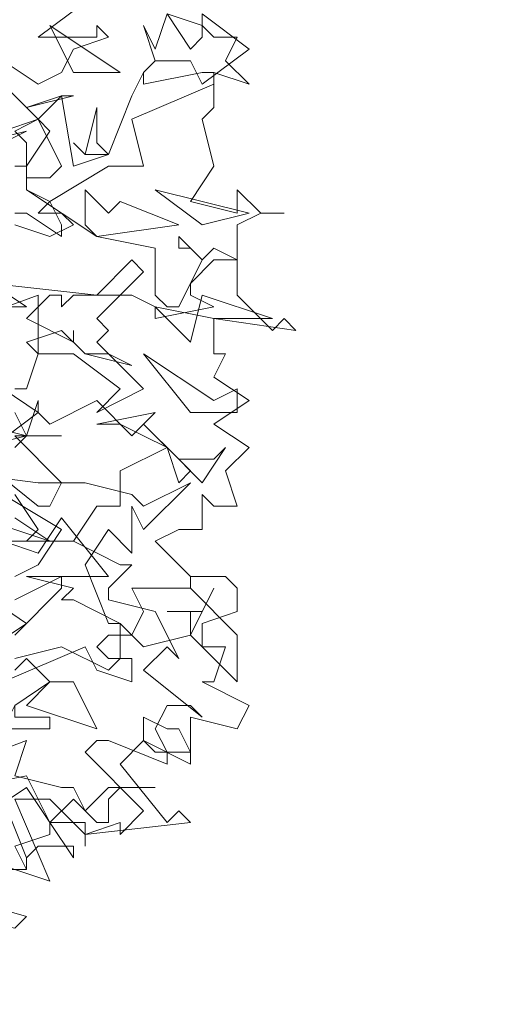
# Model space of a CAD drawing. Header units: millimetres. Extents: x 4234 to 4704, y 1542 to 2004.
# Tile 146 of 256: x 4462 to 4466, y 1822 to 1830. Entities that reach past the tile are written whole.
import ezdxf

# ---------------------------------------------------------------- set-up
doc = ezdxf.new("R2010")
doc.units = ezdxf.units.MM
doc.layers.add('BOD', color=40, linetype='Continuous')
doc.layers.add('DIMENSIONS', color=7, linetype='Continuous')

# ---------------------------------------------------------------- blocks, each defined once
blk = doc.blocks.new('A$Cf9015526')
at = {"color": 116, "lineweight": 0, "true_color": 0x136734}
for points in [[(2.5538, 2.5982), (2.6204, 2.576), (2.6427, 2.5538), (2.6871, 2.5538), (2.6649, 2.5094), (2.7093, 2.465), (2.6427, 2.4872), (2.6427, 2.4206), (2.6204, 2.3984), (2.6427, 2.3095), (2.5982, 2.2429), (2.6871, 2.2207), (2.6871, 2.2651), (2.7315, 2.2207), (2.7759, 2.2207), (2.7315, 2.2207), (2.6871, 2.1985), (2.6871, 2.0653), (2.7537, 1.9986), (2.7759, 2.0209), (2.7981, 1.9986), (2.6427, 2.0209), (2.6427, 1.9542), (2.6649, 1.9542), (2.6427, 1.9098), (2.7093, 1.8654), (2.6427, 1.821), (2.7093, 1.7766), (2.6649, 1.7322), (2.6871, 1.6655), (2.6427, 1.6655), (2.6204, 1.6877), (2.6204, 1.6211), (2.5982, 1.6211), (2.576, 1.6211), (2.5316, 1.5989), (2.5982, 1.5323), (2.6649, 1.5323), (2.6871, 1.5101), (2.6871, 1.4657), (2.6204, 1.4435), (2.6204, 1.4213), (2.6204, 1.3991), (2.6649, 1.3991), (2.6427, 1.3324), (2.6204, 1.3324), (2.7093, 1.288), (2.6871, 1.2436), (2.5982, 1.2658), (2.5982, 1.177), (2.5094, 1.2214), (2.465, 1.177), (2.5538, 1.0659), (2.576, 1.0882), (2.5982, 1.0659), (2.3984, 1.0437), (2.3984, 1.0215), (2.3984, 1.0659), (2.3318, 1.0659), (2.3095, 1.1104), (2.2651, 1.1104), (2.3318, 0.9549), (2.1985, 0.9993)], [(2.3984, 2.6205), (2.3095, 2.5538), (2.3984, 2.5538), (2.4206, 2.5538), (2.4206, 2.576), (2.4428, 2.5538), (2.3762, 2.5316), (2.354, 2.4872), (2.3095, 2.465), (2.2429, 2.5094)], [(2.2651, 2.1985), (2.3318, 2.1763), (2.3762, 2.1985), (2.354, 2.2207), (2.3095, 2.2207), (2.3318, 2.2429), (2.2873, 2.2651), (2.2873, 2.354), (2.2651, 2.3762), (2.3095, 2.3984), (2.2873, 2.4206), (2.3762, 2.4428), (2.354, 2.4428), (2.3095, 2.3984), (2.3318, 2.3762), (2.2873, 2.3095), (2.2873, 2.2651), (2.4206, 2.1763), (2.5316, 2.1541), (2.5316, 2.0653), (2.5538, 2.0431), (2.576, 2.0431), (2.6204, 2.1319), (2.5982, 2.1541), (2.576, 2.1541), (2.576, 2.1763), (2.6204, 2.1319), (2.6427, 2.1541), (2.6871, 2.1319), (2.6427, 2.1319), (2.5982, 2.0875), (2.5982, 2.0653), (2.6427, 2.0431), (2.5316, 2.0209), (2.5316, 2.0431), (2.4872, 2.0653), (2.3762, 2.0653), (2.354, 2.0431), (2.354, 2.0653), (2.3318, 2.0653), (2.2873, 2.0209), (2.3762, 1.9764), (2.3762, 1.9986), (2.3762, 1.9764), (2.3984, 1.9542), (2.4428, 1.9542), (2.4872, 1.932), (2.3984, 1.9542), (2.354, 1.9986), (2.2873, 1.9764), (2.3095, 1.9542), (2.2873, 1.8876), (2.2651, 1.8876)], [(2.2651, 1.288), (2.3318, 1.3324), (2.2873, 1.3768), (2.2651, 1.3546)], [(2.2651, 1.3768), (2.354, 1.3991), (2.4428, 1.3546), (2.465, 1.3768), (2.465, 1.4435), (2.3762, 1.4879), (2.354, 1.4879), (2.3762, 1.5101), (2.2873, 1.5323), (2.4428, 1.5323), (2.354, 1.6433), (2.3095, 1.5767), (2.2429, 1.5989)], [(2.2651, 1.5989), (2.2873, 1.5989), (2.3095, 1.6211), (2.2651, 1.6877)], [(2.1985, 1.7544), (2.3095, 1.6655), (2.3318, 1.6655), (2.354, 1.71), (2.2651, 1.7988), (2.2873, 1.7988), (2.3095, 1.8654), (2.3095, 1.8432), (2.3318, 1.821), (2.4206, 1.8654), (2.4872, 1.7988), (2.5094, 1.821), (2.576, 1.7544), (2.6427, 1.7544), (2.6649, 1.7766), (2.6204, 1.71), (2.5538, 1.7766), (2.465, 1.7322), (2.465, 1.6655), (2.4206, 1.6655), (2.3762, 1.5989), (2.465, 1.5545), (2.4872, 1.5545), (2.4428, 1.5101), (2.4428, 1.4879), (2.5316, 1.4657), (2.576, 1.3768), (2.5538, 1.3991), (2.5094, 1.3546), (2.6204, 1.2658), (2.5982, 1.288), (2.5538, 1.288), (2.5316, 1.2436), (2.5538, 1.1992), (2.5538, 1.177), (2.4428, 1.2214), (2.4206, 1.2214), (2.3984, 1.1992), (2.5094, 1.0882), (2.465, 1.0437), (2.465, 1.0659), (2.3984, 1.0437), (2.3318, 1.1104), (2.3095, 1.1104), (2.2873, 1.1548), (2.1763, 1.1326)], [(2.2429, 1.1104), (2.2873, 0.9993), (2.2873, 0.9771), (2.2429, 0.9771)], [(2.2207, 2.0875), (2.2873, 2.0431), (2.2207, 2.0431)], [(2.2651, 1.8432), (2.2873, 1.7988), (2.354, 1.7988), (2.2873, 1.7988), (2.2651, 1.7766)], [(2.2651, 1.6433), (2.3318, 1.5989), (2.354, 1.5989), (2.3762, 1.5989), (2.1985, 1.5989)], [(2.2207, 1.4879), (2.2873, 1.4435), (2.2207, 1.3991)], [(2.2429, 2.465), (2.2873, 2.4206), (2.354, 2.4428), (2.3762, 2.3095), (2.4428, 2.3318), (2.4872, 2.4428), (2.5094, 2.4872), (2.5094, 2.465), (2.6204, 2.4872), (2.6427, 2.4872), (2.6427, 2.465), (2.4872, 2.3984), (2.5094, 2.3095), (2.4428, 2.3095), (2.3318, 2.2429), (2.354, 2.1985), (2.354, 2.1763), (2.2873, 2.2207), (2.2651, 2.2207)], [(2.2651, 2.3095), (2.2873, 2.3095), (2.2873, 2.2873), (2.3318, 2.2873), (2.354, 2.3095), (2.3095, 2.3984), (2.2429, 2.3762)], [(2.2651, 1.4213), (2.354, 1.5101), (2.354, 1.5323), (2.2651, 1.4879)], [(2.2651, 1.5323), (2.3095, 1.5545), (2.354, 1.6211), (2.2429, 1.6877)], [(2.1319, 1.7322), (2.3095, 1.71), (2.3984, 1.71), (2.4872, 1.6877), (2.5094, 1.6655), (2.5982, 1.71), (2.5094, 1.6211), (2.4872, 1.6655), (2.4872, 1.5767), (2.4428, 1.6211), (2.3984, 1.5545), (2.4428, 1.4435), (2.465, 1.4435), (2.4872, 1.4213), (2.5094, 1.4657), (2.4872, 1.5101), (2.5982, 1.5101), (2.5982, 1.5323), (2.5982, 1.5101), (2.6871, 1.4213), (2.6871, 1.3324), (2.5982, 1.4213), (2.5094, 1.3991), (2.4872, 1.4213), (2.4428, 1.4213), (2.4206, 1.3991), (2.4428, 1.3768), (2.4872, 1.3768), (2.4872, 1.3324), (2.4206, 1.3546), (2.3984, 1.3991), (2.2429, 1.3324)], [(2.1097, 1.1548), (2.2873, 1.2214), (2.2651, 1.1548), (2.354, 1.1326), (2.3762, 1.1326), (2.3984, 1.0882), (2.4428, 1.1326), (2.5316, 1.1326), (2.465, 1.1326), (2.4428, 1.1104), (2.4428, 1.0659), (2.4206, 1.0659), (2.3762, 1.1104), (2.3318, 1.0659), (2.3762, 0.9993), (2.3762, 1.0215), (2.3095, 1.0215), (2.2873, 0.9993), (2.2873, 0.9771), (2.2651, 1.0215), (2.3318, 1.0437), (2.3318, 1.0659), (2.2873, 1.1326), (2.2207, 1.0882)]]:
    blk.add_lwpolyline(points, dxfattribs=at)
for points in [[(2.5982, 2.5316), (2.6204, 2.5538), (2.6204, 2.5982), (2.7093, 2.5316), (2.6204, 2.465), (2.5982, 2.5094), (2.5316, 2.5094), (2.5094, 2.4872), (2.5316, 2.5094), (2.5094, 2.576), (2.5316, 2.5316), (2.5538, 2.5982)], [(2.465, 2.4872), (2.3318, 2.576), (2.3762, 2.4872)], [(2.4428, 2.3318), (2.3984, 2.3318), (2.3762, 2.354), (2.3984, 2.3318), (2.4206, 2.4206), (2.4206, 2.354)], [(2.2207, 2.2651), (2.0431, 2.2873), (2.1541, 2.3095), (2.2873, 2.3762), (2.1985, 2.354), (2.2207, 2.2873)], [(2.465, 2.2429), (2.576, 2.1985), (2.4206, 2.1763), (2.3984, 2.1985), (2.3984, 2.2651), (2.4428, 2.2207)], [(2.7093, 2.2207), (2.5316, 2.2651), (2.6204, 2.1985)], [(2.4206, 2.0209), (2.4428, 1.9986), (2.4206, 1.9764), (2.5094, 1.8876), (2.4206, 1.8432), (2.465, 1.8876), (2.3762, 1.9542), (2.3095, 1.9542), (2.3095, 2.0653), (2.0653, 1.9764), (2.0875, 1.9986), (2.0875, 2.0209), (2.0653, 2.0431), (2.1097, 2.0209), (2.1985, 2.0209), (2.2207, 2.0431), (2.2207, 2.0875), (2.4206, 2.0653), (2.4872, 2.1319), (2.5094, 2.1097)], [(2.6427, 2.0209), (2.5316, 2.0431), (2.5982, 1.9764), (2.6204, 2.0653), (2.7537, 2.0209)], [(2.6871, 1.8876), (2.6871, 1.8432), (2.6427, 1.8432), (2.5982, 1.8432), (2.5094, 1.9542), (2.6427, 1.8654)], [(2.2207, 1.7766), (2.0209, 1.9098), (2.1763, 1.8432), (2.2429, 1.8876), (2.3095, 1.8432)], [(2.2873, 1.7988), (2.1097, 1.8432), (2.1985, 1.7766)], [(2.5982, 1.7322), (2.576, 1.71), (2.5538, 1.7766), (2.5094, 1.7988), (2.465, 1.821), (2.4206, 1.821), (2.5316, 1.8432), (2.5094, 1.821)], [(2.1985, 1.5989), (2.1097, 1.6211), (2.1763, 1.5545), (2.1985, 1.6433), (2.3318, 1.5989)], [(2.5982, 1.4657), (2.5538, 1.4657), (2.6204, 1.4657), (2.6427, 1.5101), (2.5982, 1.4213)], [(2.4206, 1.2436), (2.2873, 1.288), (2.3318, 1.3324), (2.3762, 1.3324)], [(2.0875, 1.3102), (2.1541, 1.2214), (2.2207, 1.2436), (2.2429, 1.2436), (2.2651, 1.288), (2.2651, 1.2658), (2.3318, 1.2658), (2.3318, 1.2436), (2.2429, 1.2436), (2.2429, 1.2214), (2.1763, 1.1992), (2.0431, 1.2658)], [(2.576, 1.2436), (2.5982, 1.1992), (2.5316, 1.1992), (2.5094, 1.2214), (2.5094, 1.2658), (2.5538, 1.2436)], [(2.0875, 0.9549), (2.0653, 0.9549), (2.0209, 0.9549), (1.9986, 0.9549), (1.9986, 0.9327), (2.1319, 0.9327), (2.2873, 0.8883), (2.2651, 0.8661), (2.1541, 0.8883), (2.0209, 0.8883), (1.9986, 0.8661), (1.8654, 0.9771), (1.8876, 0.9993), (1.8876, 0.9771)]]:
    blk.add_lwpolyline(points, close=True, dxfattribs=at)

msp = doc.modelspace()

# ---------------------------------------------------------------- hatches: boundary and pattern name
at = {"layer": 'DIMENSIONS'}
h = msp.add_hatch(dxfattribs=at)
h.set_pattern_fill('GRASS', color=256, scale=0.5)
h.set_pattern_definition([(90, (3399.144, -158.445), (-8.980256, 8.980256), [2.38125, -15.57926]), (45, (3399.144, -158.445), (-8.980256, 8.980256), [2.38125, -10.31875]), (135, (3399.144, -158.445), (-8.980256, -8.980256), [2.38125, -10.31875])])
h.paths.add_polyline_path([(4417.6425, 1844.3253), (4423.2951, 1838.2514), (4434.9969, 1847.6295), (4469.633, 1855.411), (4513.1489, 1877.6572), (4531.9103, 1892.8657), (4546.8873, 1910.4574), (4556.576, 1922.7476), (4577.553, 1933.381), (4592.7448, 1936.6466), (4614.9867, 1937.2699), (4624.0253, 1937.2699), (4633.3522, 1938.7107), (4636.3977, 1940.2306), (4631.8428, 1952.3869, 0.161807)])
h.paths.add_polyline_path([(4631.8428, 1952.3869), (4629.8752, 1957.6381), (4629.4018, 1957.3619), (4621.324, 1958.355), (4615.8552, 1959.6126), (4597.3065, 1970.6836), (4571.5628, 1964.4359), (4571.5628, 1952.3502), (4556.6565, 1951.2934), (4533.2051, 1949.7013), (4514.0135, 1931.7588), (4500.0937, 1928.3885), (4467.5142, 1910.2651), (4457.6487, 1889.7679), (4440.0951, 1876.8578), (4418.6103, 1858.4577), (4410.1637, 1852.3615), (4417.6425, 1844.3253, -0.161807)])
h.paths.add_polyline_path([(4548.0789, 1916.6002), (4552.8565, 1929.9377), (4546.693, 1932.1455), (4541.9153, 1918.808)], flags=24)
h.paths.add_polyline_path([(4503.0556, 1883.2742), (4507.8332, 1896.6117), (4501.6696, 1898.8196), (4496.892, 1885.482)], flags=24)
h.paths.add_polyline_path([(4451.7368, 1857.409), (4456.5145, 1870.7465), (4450.3509, 1872.9544), (4445.5733, 1859.6168)], flags=24)
h.paths.add_polyline_path([(4412.9931, 1854.3366), (4417.0765, 1849.9489), (4419.3393, 1852.0547), (4415.2559, 1856.4424)], flags=24)
h.paths.add_polyline_path([(4596.3471, 1950.1809), (4601.1248, 1963.5184), (4594.9612, 1965.7262), (4590.1836, 1952.3887)], flags=24)
h.paths.add_polyline_path([(4509.7992, 1914.4402), (4520.7716, 1919.9756), (4517.1217, 1927.2104), (4506.1494, 1921.675)], flags=24)
h.paths.add_polyline_path([(4321.6553, 1898.427), (4326.0339, 1896.392), (4327.3367, 1899.1951), (4322.958, 1901.2301)], flags=9)
h.paths.add_polyline_path([(4333.4365, 1891.9961), (4338.2762, 1888.46), (4340.0997, 1890.9559), (4335.26, 1894.492)], flags=9)
h.paths.add_polyline_path([(4351.1951, 1875.6427), (4355.5215, 1871.4944), (4357.6608, 1873.7255), (4353.3344, 1877.8738)], flags=9)
h.paths.add_polyline_path([(4373.9221, 1853.7811), (4378.2721, 1849.6575), (4380.3986, 1851.9008), (4376.0487, 1856.0244)], flags=9)
h.paths.add_polyline_path([(4389.205, 1846.109), (4392.5459, 1849.595), (4390.3143, 1851.7338), (4386.9734, 1848.2478)], flags=9)
h.paths.add_polyline_path([(4407.9742, 1825.8927), (4411.6376, 1829.0381), (4409.6239, 1831.3833), (4405.9606, 1828.2379)], flags=9)
h.paths.add_polyline_path([(4405.6972, 1823.1876), (4408.8355, 1819.5181), (4411.1846, 1821.5272), (4408.0463, 1825.1967)], flags=9)
h.paths.add_polyline_path([(4412.0765, 1813.536), (4414.8574, 1808.2263), (4417.5956, 1809.6604), (4414.8147, 1814.9701)], flags=9)
h.paths.add_polyline_path([(4306.0633, 1735.5308), (4308.3702, 1742.3082), (4305.4441, 1743.3042), (4303.1371, 1736.5268)], flags=9)
h.paths.add_polyline_path([(4289.1237, 1902.077), (4295.0617, 1902.8939), (4294.6404, 1905.9561), (4288.7025, 1905.1392)], flags=9)
h.paths.add_polyline_path([(4305.67, 1902.4686), (4311.5251, 1901.1867), (4312.1862, 1904.2062), (4306.331, 1905.4882)], flags=9)
h.paths.add_polyline_path([(4434.2122, 1813.2206), (4438.5999, 1817.304), (4436.4941, 1819.5668), (4432.1063, 1815.4834)], flags=9)
h.paths.add_polyline_path([(4381.102, 1865.7275), (4385.1854, 1861.3397), (4387.4482, 1863.4456), (4383.3648, 1867.8333)], flags=9)
h.paths.add_polyline_path([(4421.9781, 1821.8049), (4426.0615, 1817.4172), (4428.3243, 1819.523), (4424.2409, 1823.9108)], flags=9)
h.paths.add_polyline_path([(4410.3951, 1823.868), (4413.9297, 1827.1574), (4411.8239, 1829.4202), (4408.2893, 1826.1308)], flags=9)
h.paths.add_polyline_path([(4387.3909, 1817.4858), (4392.1686, 1830.8233), (4386.005, 1833.0311), (4381.2274, 1819.6936)], flags=9)
h.paths.add_polyline_path([(4347.9726, 1750.0597), (4352.7503, 1763.3972), (4346.5867, 1765.6051), (4341.8091, 1752.2675)], flags=9)
h.paths.add_polyline_path([(4341.4321, 1678.3148), (4346.2097, 1691.6523), (4340.0462, 1693.8601), (4335.2686, 1680.5226)], flags=9)
h.paths.add_polyline_path([(4323.3673, 1583.7016), (4328.1449, 1597.0392), (4321.9814, 1599.247), (4317.2037, 1585.9095)], flags=9)
h.paths.add_polyline_path([(4335.3652, 1700.4464), (4339.9795, 1713.3279), (4330.8251, 1716.6071), (4326.2108, 1703.7256)], flags=9)
h.paths.add_polyline_path([(4396.1792, 1839.031), (4404.6554, 1830.2107), (4406.8611, 1832.3304), (4398.3849, 1841.1506)], flags=9)
h.paths.add_polyline_path([(4396.4333, 1860.2956), (4402.6288, 1853.7761), (4403.7122, 1854.8057), (4397.5167, 1861.3251)], flags=9)
h.paths.add_polyline_path([(4349.0141, 1900.3774), (4363.5849, 1891.1608), (4365.102, 1893.5592), (4350.5312, 1902.7758)], flags=9)
h.paths.add_polyline_path([(4438.6658, 1769.7519), (4437.6109, 1764.1146), (4441.3279, 1763.4191), (4442.3828, 1769.0563)], flags=9)
h.paths.add_polyline_path([(4432.3393, 1775.0815), (4431.5916, 1769.3953), (4435.3409, 1768.9023), (4436.0886, 1774.5885)], flags=9)
h.paths.add_polyline_path([(4446.5759, 1765.0098), (4445.4726, 1759.3818), (4449.1836, 1758.6543), (4450.2868, 1764.2824)], flags=9)
h.paths.add_polyline_path([(4333.2801, 1902.1363), (4338.0795, 1900.1576), (4339.5209, 1903.6536), (4334.7215, 1905.6324)], flags=9)
h.paths.add_polyline_path([(4335.5168, 1907.037), (4340.8576, 1904.9473), (4342.2355, 1908.4689), (4336.8946, 1910.5586)], flags=9)
h.paths.add_polyline_path([(4338.3128, 1912.555), (4343.7532, 1910.7401), (4344.9499, 1914.3274), (4339.5095, 1916.1422)], flags=9)
h.paths.add_polyline_path([(4390.5848, 1863.0102), (4393.6134, 1859.8177), (4396.592, 1862.6434), (4393.5633, 1865.8359)], flags=9)
h.paths.add_polyline_path([(4431.1188, 1819.2282), (4434.1502, 1816.0327), (4437.1288, 1818.8584), (4434.0973, 1822.0539)], flags=9)
h.paths.add_polyline_path([(4421.1353, 1830.1653), (4424.1639, 1826.9728), (4427.1425, 1829.7985), (4424.1138, 1832.991)], flags=9)
h.paths.add_polyline_path([(4410.884, 1841.2141), (4413.9127, 1838.0216), (4416.8913, 1840.8473), (4413.8626, 1844.0398)], flags=9)
h.paths.add_polyline_path([(4400.5883, 1852.1946), (4403.617, 1849.0021), (4406.5956, 1851.8278), (4403.5669, 1855.0203)], flags=9)
h.paths.add_polyline_path([(4378.8646, 1874.7618), (4381.8961, 1871.5663), (4384.8747, 1874.392), (4381.8432, 1877.5875)], flags=9)

# ---------------------------------------------------------------- block references
at = {"layer": 'BOD', "xscale": 4.480026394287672, "yscale": 4.480026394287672, "zscale": 4.480026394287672}
msp.add_blockref('A$Cf9015526', (4451.9697, 1818.4369, 480.9174), dxfattribs=at)

doc.saveas('drawing.dxf')
